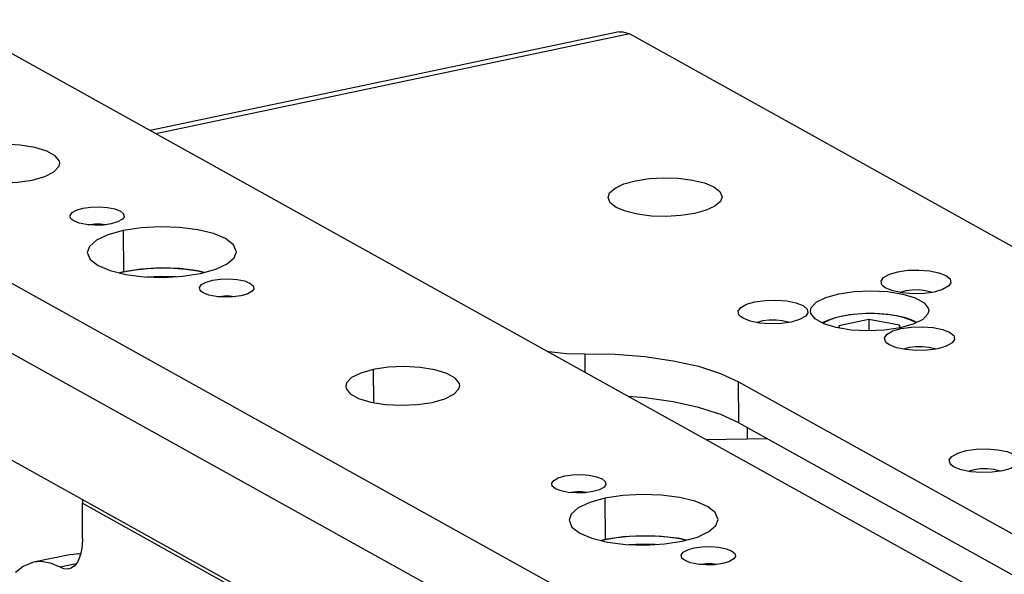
# Model space of a CAD drawing. Header units: millimetres. Extents: x 26456 to 27930, y -18123 to -17119.
# Tile 50 of 96: x 27141 to 27253, y -17619 to -17556. Entities that reach past the tile are written whole.
import ezdxf

# ---------------------------------------------------------------- set-up
doc = ezdxf.new("R2010")
doc.units = ezdxf.units.MM
for name, color, linetype in [('LA7105-A01-24-1MMSOLIDLINE', 7, 'Continuous'), ('LJ-Y31201-10SOLIDLINE', 7, 'Continuous'), ('LJ-Y31201-27SOLIDLINE', 7, 'Continuous'), ('LJ-Y31202-13SOLIDLINE', 7, 'Continuous'), ('Y31201-Y31202-PP-08_2SOLIDLINE', 7, 'Continuous'), ('Y31201-Y31202-PP-77_2SOLIDLINE', 7, 'Continuous')]:
    doc.layers.add(name, color=color, linetype=linetype)

msp = doc.modelspace()

# ---------------------------------------------------------------- linework, layer by layer
at = {"layer": 'LA7105-A01-24-1MMSOLIDLINE', "color": 7}
for p, q in [((27152.19, -17584.73), (27152.65, -17584.62)), ((27152.65, -17584.62), (27153.98, -17584.39)), ((27161.15, -17584.51), (27161.9, -17584.68)), ((27207.58, -17615.16), (27208.91, -17614.93)), ((27207.12, -17615.28), (27207.58, -17615.16)), ((27216.08, -17615.06), (27216.83, -17615.23))]:
    msp.add_line(p, q, dxfattribs=at)
for points in [[(27153.98, -17584.39), (27155.4, -17584.24), (27156.88, -17584.18), (27158.35, -17584.2), (27159.79, -17584.32), (27161.15, -17584.51)], [(27155.33, -17585.19), (27155.41, -17585.18), (27156.88, -17585.12), (27158.36, -17585.14), (27158.65, -17585.17)], [(27208.91, -17614.93), (27210.33, -17614.78), (27211.8, -17614.72), (27213.28, -17614.75), (27214.72, -17614.86), (27216.08, -17615.06)], [(27210.26, -17615.73), (27210.33, -17615.73), (27211.81, -17615.66), (27213.29, -17615.69), (27213.57, -17615.71)]]:
    msp.add_lwpolyline(points, dxfattribs=at)
at = {"layer": 'LJ-Y31201-10SOLIDLINE', "color": 7}
msp.add_line((27223.79, -17603.71), (27223.79, -17602.4), dxfattribs=at)
at = {"layer": 'LJ-Y31201-27SOLIDLINE', "color": 7}
for p, q in [((27209.18, -17557.25), (27155.7, -17568.51)), ((27210.39, -17557.47), (27156.33, -17568.86)), ((27210.39, -17557.47), (27310.91, -17613.38)), ((27244.71, -17586.9), (27244.82, -17586.95)), ((27228.42, -17590.33), (27228.52, -17590.39)), ((27245.12, -17593.37), (27245.22, -17593.43)), ((27205.26, -17593.97), (27205.27, -17596.07)), ((27222.81, -17601.86), (27222.78, -17597.16)), ((27222.78, -17597.16), (27268.15, -17622.38)), ((27222.81, -17601.86), (27268.18, -17627.09)), ((27252.5, -17607.31), (27252.6, -17607.37))]:
    msp.add_line(p, q, dxfattribs=at)
for points in [[(27209.18, -17557.25), (27209.58, -17557.22), (27210.39, -17557.47)], [(27207.9, -17576.13), (27208.08, -17575.6), (27208.7, -17575.06), (27209.7, -17574.59), (27211.03, -17574.22)], [(27211.03, -17574.22), (27212.58, -17573.98), (27214.26, -17573.89), (27215.95, -17573.94), (27217.53, -17574.15), (27218.89, -17574.48), (27219.96, -17574.93), (27220.64, -17575.45), (27220.9, -17576.06)], [(27217.76, -17577.97), (27216.21, -17578.21), (27214.53, -17578.3), (27212.85, -17578.25), (27211.27, -17578.05), (27209.9, -17577.71), (27208.84, -17577.27), (27208.15, -17576.74), (27207.9, -17576.13)], [(27220.9, -17576.06), (27220.71, -17576.59), (27220.09, -17577.13), (27219.09, -17577.6), (27217.76, -17577.97)], [(27239.29, -17586.27), (27239.12, -17586.09), (27239.03, -17585.67), (27239.32, -17585.25), (27239.98, -17584.89), (27240.94, -17584.61)], [(27240.94, -17584.61), (27242.1, -17584.44), (27243.35, -17584.41), (27244.56, -17584.5), (27245.62, -17584.72), (27246.43, -17585.04), (27246.91, -17585.43), (27247, -17585.86), (27246.74, -17586.23)], [(27234.22, -17587.12), (27235.98, -17586.86), (27237.89, -17586.77), (27239.79, -17586.87), (27241.51, -17587.15), (27242.93, -17587.58), (27243.93, -17588.14), (27244.42, -17588.77), (27244.46, -17589.03)], [(27245.08, -17586.92), (27243.93, -17587.08), (27242.68, -17587.12), (27241.46, -17587.02), (27240.4, -17586.8), (27239.59, -17586.48), (27239.29, -17586.27)], [(27241.21, -17586.97), (27241.27, -17586.94), (27241.85, -17586.76)], [(27241.85, -17586.76), (27242.58, -17586.66), (27243.36, -17586.65), (27244.1, -17586.73), (27244.71, -17586.9)], [(27246.74, -17586.23), (27246.04, -17586.64), (27245.08, -17586.92)], [(27224.64, -17588.04), (27225.8, -17587.88), (27227.05, -17587.84), (27228.27, -17587.93), (27229.33, -17588.15), (27230.14, -17588.47), (27230.61, -17588.87), (27230.7, -17589.29), (27230.45, -17589.67)], [(27230.97, -17589.1), (27231.06, -17588.71), (27231.65, -17588.09), (27232.73, -17587.54), (27234.22, -17587.12)], [(27222.99, -17589.71), (27222.82, -17589.52), (27222.73, -17589.1), (27223.03, -17588.69), (27223.69, -17588.32), (27224.64, -17588.04)], [(27235.64, -17591.26), (27233.92, -17590.98), (27232.5, -17590.54), (27231.5, -17589.99), (27231.01, -17589.36), (27230.97, -17589.1)], [(27244.46, -17589.03), (27244.37, -17589.42), (27243.78, -17590.04), (27242.7, -17590.59), (27241.21, -17591.01)], [(27228.79, -17590.35), (27227.63, -17590.51), (27226.38, -17590.55), (27225.17, -17590.46), (27224.1, -17590.24), (27223.3, -17589.92), (27222.99, -17589.71)], [(27224.92, -17590.4), (27224.97, -17590.37), (27225.56, -17590.19)], [(27225.56, -17590.19), (27226.29, -17590.09), (27227.07, -17590.08), (27227.81, -17590.17), (27228.42, -17590.33)], [(27230.45, -17589.67), (27229.74, -17590.07), (27228.79, -17590.35)], [(27241.21, -17591.01), (27239.44, -17591.27), (27237.54, -17591.36), (27235.64, -17591.26)], [(27239.69, -17592.74), (27239.52, -17592.56), (27239.43, -17592.14), (27239.73, -17591.72), (27240.39, -17591.36), (27241.34, -17591.08)], [(27241.34, -17591.08), (27242.5, -17590.92), (27243.75, -17590.88), (27244.96, -17590.97), (27246.03, -17591.19), (27246.84, -17591.51), (27247.31, -17591.9), (27247.4, -17592.33), (27247.15, -17592.71)], [(27245.49, -17593.39), (27244.33, -17593.55), (27243.08, -17593.59), (27241.86, -17593.49), (27240.8, -17593.28), (27239.99, -17592.95), (27239.69, -17592.74)], [(27241.61, -17593.44), (27241.67, -17593.41), (27242.26, -17593.23)], [(27242.26, -17593.23), (27242.99, -17593.13), (27243.77, -17593.12), (27244.51, -17593.2), (27245.12, -17593.37)], [(27247.15, -17592.71), (27246.44, -17593.11), (27245.49, -17593.39)], [(27200.97, -17593.69), (27201.17, -17593.72), (27203.17, -17593.92), (27205.26, -17593.97)], [(27205.26, -17593.97), (27208.73, -17594.03), (27212.11, -17594.29), (27215.31, -17594.76), (27218.21, -17595.4), (27220.72, -17596.21), (27222.78, -17597.16)], [(27222.81, -17601.86), (27220.75, -17600.91), (27218.23, -17600.1), (27215.33, -17599.46), (27212.14, -17599), (27210.26, -17598.85)], [(27248.72, -17605.02), (27249.88, -17604.86), (27251.13, -17604.82), (27252.34, -17604.91), (27253.41, -17605.13), (27254.22, -17605.45), (27254.69, -17605.85), (27254.78, -17606.27), (27254.53, -17606.65)], [(27247.07, -17606.69), (27246.9, -17606.5), (27246.81, -17606.08), (27247.11, -17605.67), (27247.77, -17605.3), (27248.72, -17605.02)], [(27252.87, -17607.33), (27251.71, -17607.49), (27250.46, -17607.53), (27249.25, -17607.43), (27248.18, -17607.22), (27247.37, -17606.9), (27247.07, -17606.69)], [(27249.64, -17607.17), (27250.37, -17607.07), (27251.15, -17607.06), (27251.89, -17607.15), (27252.5, -17607.31)], [(27254.53, -17606.65), (27253.82, -17607.05), (27252.87, -17607.33)], [(27249, -17607.38), (27249.05, -17607.35), (27249.64, -17607.17)]]:
    msp.add_lwpolyline(points, dxfattribs=at)
at = {"layer": 'LJ-Y31202-13SOLIDLINE', "color": 255}
for p, q in [((27226.09, -17603.68), (27219.1, -17603.77)), ((27148, -17610.61), (27147.97, -17611.02)), ((27147.99, -17615.06), (27147.97, -17611.02)), ((27147.97, -17611.02), (27241.34, -17662.94)), ((27141.23, -17618.22), (27140.35, -17618.94))]:
    msp.add_line(p, q, dxfattribs=at)
at = {"layer": 'LJ-Y31202-13SOLIDLINE', "color": 7}
for p, q in [((27146.68, -17616.85), (27142.41, -17617.75)), ((27147.25, -17617.94), (27145.42, -17618.32))]:
    msp.add_line(p, q, dxfattribs=at)
at = {"layer": 'LJ-Y31202-13SOLIDLINE', "color": 255}
for points in [[(27147.99, -17615.06), (27147.95, -17615.86), (27147.84, -17616.58), (27147.65, -17617.22), (27147.4, -17617.75), (27147.08, -17618.15), (27146.71, -17618.41), (27146.43, -17618.51)], [(27142.41, -17617.75), (27142.2, -17617.8), (27141.23, -17618.22)], [(27145.42, -17618.32), (27144.32, -17617.85), (27143.24, -17617.68), (27142.41, -17617.75)], [(27146.43, -17618.51), (27146.31, -17618.53), (27145.87, -17618.5), (27145.42, -17618.32)]]:
    msp.add_lwpolyline(points, dxfattribs=at)
at = {"layer": 'LJ-Y31202-13SOLIDLINE', "color": 7}
msp.add_lwpolyline([(27146.68, -17616.85), (27147.51, -17616.77), (27147.77, -17616.82)], dxfattribs=at)
at = {"layer": 'Y31201-Y31202-PP-08_2SOLIDLINE', "color": 7}
for p, q in [((27237.64, -17590.06), (27234.22, -17590.78)), ((27237.64, -17590.06), (27237.65, -17591.35)), ((27241.15, -17590.69), (27237.64, -17590.06)), ((27242.43, -17590.06), (27243.1, -17590.37)), ((27234.22, -17590.78), (27234.24, -17591.03)), ((27241.17, -17591.01), (27241.15, -17590.69)), ((27241.15, -17590.69), (27241.15, -17591.02)), ((27243, -17590.43), (27242.86, -17590.33)), ((27243.1, -17590.37), (27243.12, -17590.38))]:
    msp.add_line(p, q, dxfattribs=at)
for points in [[(27232.32, -17590.45), (27232.49, -17590.34), (27233.19, -17590.04), (27233.99, -17589.79), (27234.88, -17589.6), (27235.83, -17589.46), (27236.83, -17589.37), (27237.84, -17589.35), (27238.86, -17589.38), (27239.84, -17589.46), (27240.78, -17589.61), (27241.65, -17589.8), (27242.43, -17590.06)], [(27242.86, -17590.33), (27242.31, -17590.08), (27241.65, -17589.85), (27240.89, -17589.67), (27240.05, -17589.52), (27239.16, -17589.43), (27238.23, -17589.38), (27237.29, -17589.38), (27236.36, -17589.44), (27235.46, -17589.54), (27234.62, -17589.69), (27233.85, -17589.88), (27233.18, -17590.11), (27232.63, -17590.37), (27232.42, -17590.5)]]:
    msp.add_lwpolyline(points, dxfattribs=at)
at = {"layer": 'Y31201-Y31202-PP-77_2SOLIDLINE', "color": 255}
for p, q in [((27132.94, -17555.85), (27270.26, -17632.21)), ((27236.05, -17639.42), (27098.73, -17563.06)), ((27231.8, -17645.02), (27094.48, -17568.66)), ((27099.73, -17583.77), (27226.68, -17654.37))]:
    msp.add_line(p, q, dxfattribs=at)
at = {"layer": 'Y31201-Y31202-PP-77_2SOLIDLINE', "color": 7}
for p, q in [((27148.68, -17579.25), (27148.82, -17579.21)), ((27148.82, -17579.21), (27148.82, -17579.26)), ((27150.6, -17579.22), (27150.64, -17579.24)), ((27152.62, -17579.91), (27152.65, -17584.62)), ((27152.65, -17584.62), (27152.21, -17584.74)), ((27161.87, -17584.69), (27161.15, -17584.51)), ((27163.45, -17587.46), (27163.59, -17587.42)), ((27163.59, -17587.42), (27163.59, -17587.48)), ((27165.37, -17587.44), (27165.41, -17587.45)), ((27181.12, -17595.76), (27181.15, -17599.53)), ((27203.61, -17609.8), (27203.75, -17609.75)), ((27203.75, -17609.75), (27203.75, -17609.81)), ((27205.53, -17609.77), (27205.56, -17609.78)), ((27207.55, -17610.46), (27207.58, -17615.16)), ((27207.58, -17615.16), (27207.14, -17615.28)), ((27216.8, -17615.24), (27216.08, -17615.06)), ((27218.37, -17618.01), (27218.52, -17617.96)), ((27218.52, -17617.96), (27218.52, -17618.02)), ((27220.3, -17617.98), (27220.33, -17618))]:
    msp.add_line(p, q, dxfattribs=at)
at = {"layer": 'Y31201-Y31202-PP-77_2SOLIDLINE', "color": 255}
for points in [[(27145.39, -17572.24), (27145.35, -17571.99), (27144.88, -17571.38), (27143.92, -17570.85), (27142.55, -17570.43), (27140.89, -17570.17), (27139.07, -17570.07), (27137.23, -17570.15), (27135.53, -17570.4)], [(27142.26, -17574.15), (27143.69, -17573.74), (27144.73, -17573.22), (27145.3, -17572.62), (27145.39, -17572.24)], [(27132.39, -17572.31), (27132.44, -17572.56), (27132.91, -17573.17), (27133.87, -17573.7), (27135.24, -17574.12), (27136.9, -17574.39), (27138.72, -17574.49), (27140.56, -17574.4), (27142.26, -17574.15)], [(27146.76, -17578.65), (27146.63, -17578.51), (27146.56, -17578.18), (27146.79, -17577.86), (27147.3, -17577.58), (27148.04, -17577.36)], [(27148.04, -17577.36), (27148.94, -17577.23), (27149.9, -17577.21), (27150.85, -17577.28), (27151.67, -17577.45), (27152.3, -17577.7), (27152.66, -17578), (27152.73, -17578.33), (27152.54, -17578.62)], [(27151.25, -17579.15), (27150.35, -17579.28), (27149.39, -17579.31), (27148.44, -17579.23), (27147.62, -17579.06), (27146.99, -17578.81), (27146.76, -17578.65)], [(27152.54, -17578.62), (27151.99, -17578.93), (27151.25, -17579.15)], [(27152.62, -17579.91), (27150.89, -17580.39), (27149.58, -17581.01), (27148.77, -17581.71), (27148.53, -17582.41)], [(27165.53, -17582.32), (27165.19, -17581.52), (27164.3, -17580.83), (27162.91, -17580.25), (27161.12, -17579.81), (27159.06, -17579.55), (27156.85, -17579.48), (27154.66, -17579.6), (27152.62, -17579.91)], [(27161.43, -17584.81), (27163.17, -17584.33), (27164.48, -17583.72), (27165.28, -17583.01), (27165.53, -17582.32)], [(27148.53, -17582.41), (27148.87, -17583.21), (27149.76, -17583.89), (27151.15, -17584.48), (27152.94, -17584.91), (27155, -17585.18), (27157.21, -17585.25), (27159.4, -17585.12), (27161.43, -17584.81)], [(27161.53, -17586.86), (27161.4, -17586.72), (27161.32, -17586.4), (27161.56, -17586.07), (27162.07, -17585.79), (27162.81, -17585.58)], [(27162.81, -17585.58), (27163.7, -17585.45), (27164.67, -17585.42), (27165.61, -17585.49), (27166.44, -17585.66), (27167.06, -17585.91), (27167.43, -17586.21), (27167.5, -17586.54), (27167.31, -17586.83)], [(27166.02, -17587.36), (27165.12, -17587.49), (27164.15, -17587.52), (27163.21, -17587.45), (27162.39, -17587.28), (27161.76, -17587.03), (27161.53, -17586.86)], [(27167.31, -17586.83), (27166.76, -17587.15), (27166.02, -17587.36)], [(27181.12, -17595.76), (27179.7, -17596.17), (27178.65, -17596.69), (27178.09, -17597.29), (27177.99, -17597.67)], [(27190.99, -17597.6), (27190.95, -17597.35), (27190.47, -17596.74), (27189.52, -17596.21), (27188.15, -17595.79), (27186.49, -17595.52), (27184.67, -17595.43), (27182.83, -17595.51), (27181.12, -17595.76)], [(27177.99, -17597.67), (27178.04, -17597.92), (27178.51, -17598.53), (27179.47, -17599.06), (27180.84, -17599.48), (27182.5, -17599.75), (27184.32, -17599.84), (27186.16, -17599.76), (27187.86, -17599.51)], [(27187.86, -17599.51), (27189.29, -17599.1), (27190.33, -17598.58), (27190.9, -17597.98), (27190.99, -17597.6)], [(27201.68, -17609.2), (27201.55, -17609.06), (27201.48, -17608.73), (27201.71, -17608.41), (27202.23, -17608.12), (27202.97, -17607.91)], [(27202.97, -17607.91), (27203.86, -17607.78), (27204.83, -17607.75), (27205.77, -17607.82), (27206.6, -17607.99), (27207.22, -17608.24), (27207.59, -17608.55), (27207.66, -17608.87), (27207.46, -17609.17)], [(27206.18, -17609.69), (27205.28, -17609.82), (27204.31, -17609.85), (27203.37, -17609.78), (27202.55, -17609.61), (27201.92, -17609.36), (27201.68, -17609.2)], [(27207.46, -17609.17), (27206.92, -17609.48), (27206.18, -17609.69)], [(27220.46, -17612.86), (27220.12, -17612.06), (27219.23, -17611.38), (27217.84, -17610.79), (27216.05, -17610.36), (27213.98, -17610.09), (27211.78, -17610.02), (27209.58, -17610.15), (27207.55, -17610.46)], [(27207.55, -17610.46), (27205.82, -17610.94), (27204.51, -17611.55), (27203.7, -17612.26), (27203.46, -17612.95)], [(27203.46, -17612.95), (27203.79, -17613.75), (27204.69, -17614.44), (27206.07, -17615.02), (27207.86, -17615.46), (27209.93, -17615.72), (27212.14, -17615.79), (27214.33, -17615.67), (27216.36, -17615.36)], [(27216.36, -17615.36), (27218.09, -17614.88), (27219.41, -17614.26), (27220.21, -17613.56), (27220.46, -17612.86)], [(27217.73, -17616.12), (27218.63, -17615.99), (27219.6, -17615.96), (27220.54, -17616.04), (27221.37, -17616.21), (27221.99, -17616.46), (27222.36, -17616.76), (27222.43, -17617.09), (27222.23, -17617.38)], [(27216.45, -17617.41), (27216.32, -17617.27), (27216.25, -17616.94), (27216.48, -17616.62), (27216.99, -17616.34), (27217.73, -17616.12)], [(27220.95, -17617.91), (27220.05, -17618.04), (27219.08, -17618.06), (27218.14, -17617.99), (27217.32, -17617.82), (27216.69, -17617.57), (27216.45, -17617.41)], [(27222.23, -17617.38), (27221.69, -17617.69), (27220.95, -17617.91)]]:
    msp.add_lwpolyline(points, dxfattribs=at)
at = {"layer": 'Y31201-Y31202-PP-77_2SOLIDLINE', "color": 7}
for points in [[(27148.82, -17579.21), (27149.41, -17579.13), (27150.03, -17579.14), (27150.6, -17579.22)], [(27161.15, -17584.51), (27159.08, -17584.25), (27156.88, -17584.18), (27154.68, -17584.3), (27152.65, -17584.62)], [(27163.59, -17587.42), (27164.18, -17587.34), (27164.8, -17587.35), (27165.37, -17587.44)], [(27203.75, -17609.75), (27204.34, -17609.68), (27204.96, -17609.68), (27205.53, -17609.77)], [(27216.08, -17615.06), (27214.01, -17614.8), (27211.8, -17614.72), (27209.61, -17614.85), (27207.58, -17615.16)], [(27218.52, -17617.96), (27219.11, -17617.89), (27219.73, -17617.89), (27220.3, -17617.98)]]:
    msp.add_lwpolyline(points, dxfattribs=at)

doc.saveas('drawing.dxf')
